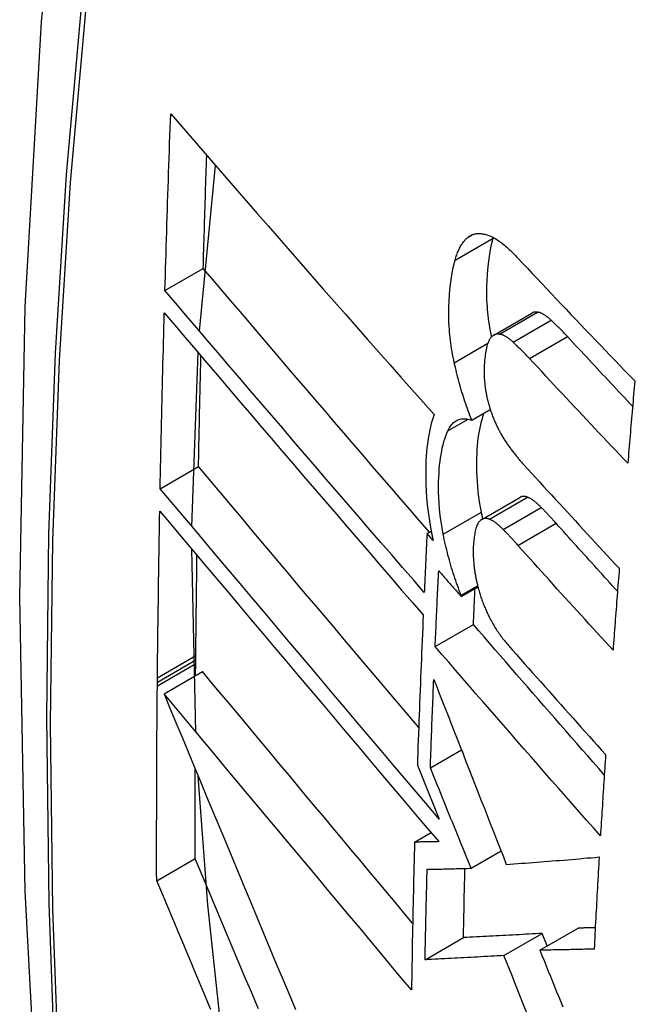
# Model space of a CAD drawing. Header units: inches. Extents: x 584 to 685, y 231 to 315.
# Tile 118 of 133: x 673.5219 to 673.6165, y 256.3618 to 256.5129. Entities that reach past the tile are written whole.
import ezdxf

# ---------------------------------------------------------------- set-up
doc = ezdxf.new("R2010")
doc.units = ezdxf.units.IN
doc.header["$MEASUREMENT"] = 0
doc.layers.add('Visible Edges(ANSI)', color=7, linetype='Continuous', lineweight=25)
doc.layers.add('Visible Tangent Edges(ANSI)', color=7, linetype='Continuous', lineweight=25)

msp = doc.modelspace()

# ---------------------------------------------------------------- linework, layer by layer
at = {"layer": 'Visible Edges(ANSI)'}
for p, q in [((673.54955, 256.46513), (673.55201, 256.49056)), ((673.59469, 256.47942), (673.59471, 256.47949)), ((673.54425, 256.47135), (673.55013, 256.47475)), ((673.59479, 256.46452), (673.60063, 256.46789)), ((673.54839, 256.43513), (673.54933, 256.46183)), ((673.59139, 256.45147), (673.59423, 256.4531)), ((673.54351, 256.44092), (673.5494, 256.44432)), ((673.59294, 256.43621), (673.5988, 256.4396)), ((673.58452, 256.43404), (673.58516, 256.43441)), ((673.58545, 256.43298), (673.58452, 256.43404)), ((673.549, 256.40358), (673.54837, 256.43166)), ((673.58975, 256.42439), (673.59233, 256.42588)), ((673.58976, 256.42457), (673.59229, 256.42603)), ((673.58975, 256.42439), (673.58976, 256.42457)), ((673.58577, 256.41668), (673.59165, 256.42007)), ((673.54898, 256.41463), (673.54899, 256.41529)), ((673.54896, 256.41224), (673.54898, 256.41407)), ((673.54898, 256.41407), (673.54898, 256.41463)), ((673.54309, 256.41123), (673.54309, 256.41189)), ((673.54411, 256.40943), (673.55001, 256.41284)), ((673.54308, 256.41066), (673.54309, 256.41123)), ((673.58503, 256.39807), (673.5898, 256.40082)), ((673.58304, 256.39849), (673.58386, 256.39645)), ((673.58386, 256.39645), (673.5864, 256.39019)), ((673.58261, 256.38666), (673.58513, 256.38812)), ((673.59128, 256.38265), (673.59589, 256.38531)), ((673.54298, 256.38073), (673.54888, 256.38414)), ((673.59634, 256.36925), (673.60223, 256.37265)), ((673.60185, 256.37007), (673.60774, 256.37346)), ((673.603, 256.37073), (673.60223, 256.37265)), ((673.58422, 256.36859), (673.59011, 256.372))]:
    msp.add_line(p, q, dxfattribs=at)
at = {"layer": 'Visible Edges(ANSI)', "flags": 128}
for points in [[(673.57597, 256.75646), (673.56312, 256.7184), (673.55206, 256.67922), (673.54276, 256.63899), (673.5352, 256.59777), (673.52936, 256.55563), (673.52522, 256.51263), (673.52274, 256.46884), (673.52192, 256.42431), (673.52274, 256.37911), (673.52516, 256.3333), (673.52918, 256.28695), (673.53478, 256.24011), (673.54193, 256.19286), (673.55061, 256.14527), (673.5608, 256.09739), (673.57248, 256.0493)], [(673.54425, 256.47135), (673.54428, 256.47248), (673.54431, 256.47361), (673.54435, 256.47474), (673.54438, 256.47587), (673.54441, 256.477), (673.54445, 256.47813), (673.54448, 256.47926), (673.54452, 256.48039), (673.54455, 256.48152), (673.54459, 256.48265), (673.54463, 256.48378), (673.54466, 256.48491), (673.5447, 256.48604), (673.54474, 256.48717), (673.54478, 256.4883), (673.54481, 256.48944), (673.54485, 256.49057), (673.54489, 256.4917), (673.54493, 256.49283), (673.54497, 256.49396), (673.54501, 256.4951), (673.54505, 256.49623), (673.54509, 256.49736), (673.54513, 256.4985)], [(673.54513, 256.4985), (673.54677, 256.49661), (673.54841, 256.49471), (673.55006, 256.4928), (673.55172, 256.49089), (673.55338, 256.48898), (673.55506, 256.48706), (673.55673, 256.48513), (673.55841, 256.4832), (673.5601, 256.48127), (673.56179, 256.47933), (673.56348, 256.4774), (673.56518, 256.47546), (673.56688, 256.47352), (673.56858, 256.47158), (673.57028, 256.46964), (673.57198, 256.46771), (673.57369, 256.46577), (673.57539, 256.46384), (673.5771, 256.46191), (673.5788, 256.45998), (673.5805, 256.45806), (673.5822, 256.45614), (673.5839, 256.45423), (673.5856, 256.45233)], [(673.55013, 256.47475), (673.55015, 256.47547), (673.55017, 256.47619), (673.55019, 256.47692), (673.55021, 256.47764), (673.55024, 256.47836), (673.55026, 256.47909), (673.55028, 256.47981), (673.5503, 256.48053), (673.55032, 256.48125), (673.55034, 256.48198), (673.55037, 256.4827), (673.55039, 256.48342), (673.55041, 256.48415), (673.55043, 256.48487), (673.55046, 256.48559), (673.55048, 256.48632), (673.5505, 256.48704), (673.55053, 256.48776), (673.55055, 256.48849), (673.55057, 256.48921), (673.5506, 256.48993), (673.55062, 256.49066), (673.55064, 256.49138), (673.55067, 256.49211)], [(673.59082, 256.47955), (673.59093, 256.47963), (673.59105, 256.47971), (673.59117, 256.47978), (673.59129, 256.47984), (673.59141, 256.4799), (673.59153, 256.47995), (673.59166, 256.47999), (673.59178, 256.48003), (673.59191, 256.48006), (673.59204, 256.48008), (673.59217, 256.4801), (673.59231, 256.48011), (673.59244, 256.48012), (673.59258, 256.48012), (673.59272, 256.48011), (673.59285, 256.4801), (673.59299, 256.48008), (673.59313, 256.48006), (673.59327, 256.48003), (673.59342, 256.48), (673.59356, 256.47996), (673.5937, 256.47992), (673.59385, 256.47987), (673.59399, 256.47982)], [(673.59399, 256.47982), (673.59417, 256.47974), (673.59435, 256.47966), (673.59454, 256.47958), (673.59472, 256.47948), (673.59491, 256.47938), (673.59509, 256.47927), (673.59528, 256.47915), (673.59547, 256.47902), (673.59565, 256.47889), (673.59584, 256.47876), (673.59603, 256.47861), (673.59622, 256.47847), (673.59641, 256.47831), (673.5966, 256.47815), (673.59679, 256.47799), (673.59698, 256.47782), (673.59716, 256.47765), (673.59735, 256.47748), (673.59754, 256.4773), (673.59773, 256.47711), (673.59791, 256.47693), (673.5981, 256.47674), (673.59828, 256.47655), (673.59847, 256.47635)], [(673.58885, 256.47604), (673.5889, 256.47624), (673.58896, 256.47644), (673.58902, 256.47663), (673.58909, 256.47681), (673.58915, 256.477), (673.58922, 256.47718), (673.58929, 256.47735), (673.58937, 256.47752), (673.58944, 256.47768), (673.58952, 256.47784), (673.5896, 256.478), (673.58968, 256.47815), (673.58976, 256.4783), (673.58985, 256.47844), (673.58993, 256.47857), (673.59002, 256.4787), (673.59011, 256.47883), (673.59021, 256.47894), (673.59031, 256.47906), (673.5904, 256.47917), (673.5905, 256.47927), (673.59061, 256.47937), (673.59071, 256.47946), (673.59082, 256.47955)], [(673.59444, 256.46424), (673.59435, 256.46471), (673.59426, 256.46518), (673.59418, 256.46565), (673.5941, 256.46612), (673.59403, 256.46659), (673.59397, 256.46705), (673.59392, 256.46752), (673.59387, 256.46798), (673.59382, 256.46844), (673.59379, 256.4689), (673.59376, 256.46935), (673.59373, 256.46981), (673.59372, 256.47026), (673.59371, 256.4707), (673.5937, 256.47114), (673.5937, 256.47158), (673.59371, 256.47208), (673.59374, 256.47285), (673.5938, 256.47386), (673.59391, 256.47505), (673.59405, 256.47622), (673.59422, 256.47734), (673.59444, 256.47841), (673.59469, 256.47942)], [(673.58871, 256.46028), (673.58862, 256.46071), (673.58853, 256.46114), (673.58845, 256.46157), (673.58837, 256.462), (673.5883, 256.46242), (673.58824, 256.46285), (673.58817, 256.46327), (673.58812, 256.4637), (673.58807, 256.46412), (673.58802, 256.46454), (673.58798, 256.46496), (673.58795, 256.46538), (673.58792, 256.46586), (673.58789, 256.46644), (673.58786, 256.46713), (673.58786, 256.46791), (673.58787, 256.46878), (673.58791, 256.46974), (673.58798, 256.47078), (673.58808, 256.4719), (673.58822, 256.473), (673.5884, 256.47406), (673.5886, 256.47508), (673.58885, 256.47604)], [(673.59847, 256.47635), (673.5992, 256.47557), (673.59994, 256.47478), (673.60068, 256.47399), (673.60143, 256.4732), (673.60217, 256.47242), (673.60291, 256.47163), (673.60366, 256.47084), (673.6044, 256.47005), (673.60515, 256.46926), (673.6059, 256.46848), (673.60664, 256.46769), (673.60739, 256.4669), (673.60814, 256.46611), (673.60889, 256.46533), (673.60965, 256.46454), (673.6104, 256.46375), (673.61115, 256.46297), (673.6119, 256.46218), (673.61266, 256.46139), (673.61341, 256.46061), (673.61417, 256.45982), (673.61493, 256.45904), (673.61568, 256.45826), (673.61644, 256.45747)], [(673.58489, 256.43425), (673.58343, 256.43594), (673.58197, 256.43763), (673.58051, 256.43932), (673.57904, 256.44102), (673.57758, 256.44271), (673.57611, 256.44441), (673.57465, 256.44611), (673.57318, 256.44782), (673.57172, 256.44952), (673.57026, 256.45122), (673.5688, 256.45292), (673.56734, 256.45462), (673.56588, 256.45632), (673.56443, 256.45801), (673.56298, 256.45971), (673.56153, 256.4614), (673.56009, 256.46309), (673.55865, 256.46477), (673.55722, 256.46645), (673.55579, 256.46812), (673.55436, 256.46979), (673.55295, 256.47145), (673.55153, 256.4731), (673.55013, 256.47475)], [(673.58409, 256.42501), (673.58243, 256.42692), (673.58076, 256.42884), (673.5791, 256.43076), (673.57742, 256.43269), (673.57575, 256.43463), (673.57407, 256.43657), (673.5724, 256.43851), (673.57072, 256.44046), (673.56904, 256.44241), (673.56736, 256.44436), (673.56569, 256.4463), (673.56401, 256.44825), (673.56234, 256.4502), (673.56067, 256.45215), (673.559, 256.45409), (673.55734, 256.45603), (673.55568, 256.45797), (673.55403, 256.4599), (673.55238, 256.46183), (673.55074, 256.46375), (673.5491, 256.46566), (673.54748, 256.46757), (673.54586, 256.46946), (673.54425, 256.47135)], [(673.54351, 256.44092), (673.54353, 256.44204), (673.54356, 256.44316), (673.54358, 256.44429), (673.5436, 256.44541), (673.54362, 256.44653), (673.54365, 256.44766), (673.54367, 256.44878), (673.5437, 256.44991), (673.54372, 256.45103), (673.54375, 256.45216), (673.54377, 256.45328), (673.5438, 256.45441), (673.54383, 256.45553), (673.54385, 256.45666), (673.54388, 256.45778), (673.54391, 256.45891), (673.54394, 256.46003), (673.54397, 256.46116), (673.544, 256.46228), (673.54403, 256.46341), (673.54406, 256.46454), (673.54409, 256.46566), (673.54412, 256.46679), (673.54415, 256.46792)], [(673.54415, 256.46792), (673.54576, 256.46603), (673.54737, 256.46413), (673.549, 256.46223), (673.55063, 256.46031), (673.55227, 256.45839), (673.55391, 256.45646), (673.55557, 256.45453), (673.55722, 256.45259), (673.55888, 256.45065), (673.56055, 256.4487), (673.56222, 256.44676), (673.56389, 256.44481), (673.56556, 256.44286), (673.56724, 256.4409), (673.56891, 256.43895), (673.57059, 256.437), (673.57226, 256.43506), (673.57394, 256.43311), (673.57561, 256.43117), (673.57728, 256.42923), (673.57895, 256.4273), (673.58062, 256.42537), (673.58228, 256.42345), (673.58393, 256.42154)], [(673.60149, 256.46804), (673.60146, 256.46805), (673.60142, 256.46805), (673.60138, 256.46805), (673.60134, 256.46806), (673.6013, 256.46806), (673.60127, 256.46806), (673.60123, 256.46806), (673.60119, 256.46806), (673.60115, 256.46805), (673.60112, 256.46805), (673.60108, 256.46805), (673.60105, 256.46804), (673.60101, 256.46803), (673.60097, 256.46803), (673.60094, 256.46802), (673.6009, 256.46801), (673.60087, 256.468), (673.60083, 256.46798), (673.6008, 256.46797), (673.60076, 256.46796), (673.60073, 256.46794), (673.6007, 256.46792), (673.60066, 256.46791), (673.60063, 256.46789)], [(673.6036, 256.4668), (673.60351, 256.46688), (673.60342, 256.46696), (673.60333, 256.46704), (673.60324, 256.46711), (673.60315, 256.46718), (673.60306, 256.46725), (673.60297, 256.46732), (673.60289, 256.46739), (673.6028, 256.46745), (673.60271, 256.46751), (673.60262, 256.46757), (673.60253, 256.46762), (673.60244, 256.46768), (673.60235, 256.46773), (673.60227, 256.46777), (673.60218, 256.46782), (673.60209, 256.46786), (673.60201, 256.46789), (673.60192, 256.46793), (673.60183, 256.46796), (673.60175, 256.46798), (673.60166, 256.468), (673.60158, 256.46802), (673.60149, 256.46804)], [(673.60611, 256.46428), (673.606, 256.46439), (673.6059, 256.4645), (673.6058, 256.46461), (673.60569, 256.46472), (673.60559, 256.46483), (673.60548, 256.46494), (673.60538, 256.46505), (673.60527, 256.46516), (673.60517, 256.46527), (673.60506, 256.46537), (673.60496, 256.46548), (673.60485, 256.46559), (673.60475, 256.46569), (673.60464, 256.46579), (673.60454, 256.4659), (673.60443, 256.466), (673.60433, 256.4661), (673.60422, 256.46621), (673.60412, 256.46631), (673.60401, 256.46641), (673.60391, 256.46651), (673.60381, 256.46661), (673.6037, 256.4667), (673.6036, 256.4668)], [(673.59565, 256.46467), (673.59558, 256.46468), (673.5955, 256.46468), (673.59543, 256.46469), (673.59536, 256.46468), (673.59529, 256.46468), (673.59521, 256.46467), (673.59514, 256.46466), (673.59507, 256.46464), (673.59501, 256.46462), (673.59494, 256.46459), (673.59487, 256.46456), (673.59481, 256.46453), (673.59474, 256.46449), (673.59468, 256.46445), (673.59462, 256.4644), (673.59456, 256.46435), (673.5945, 256.4643), (673.59444, 256.46424), (673.59439, 256.46418), (673.59433, 256.46412), (673.59428, 256.46405), (673.59423, 256.46398), (673.59417, 256.4639), (673.59413, 256.46383)], [(673.59776, 256.46343), (673.59767, 256.46351), (673.59758, 256.46359), (673.59749, 256.46367), (673.5974, 256.46374), (673.59731, 256.46381), (673.59722, 256.46388), (673.59714, 256.46395), (673.59705, 256.46402), (673.59696, 256.46408), (673.59687, 256.46414), (673.59678, 256.4642), (673.59669, 256.46425), (673.5966, 256.46431), (673.59652, 256.46435), (673.59643, 256.4644), (673.59634, 256.46444), (673.59625, 256.46448), (673.59617, 256.46452), (673.59608, 256.46455), (673.59599, 256.46458), (673.59591, 256.46461), (673.59582, 256.46463), (673.59574, 256.46465), (673.59565, 256.46467)], [(673.59413, 256.46383), (673.59403, 256.46365), (673.59394, 256.46346), (673.59386, 256.46325), (673.59378, 256.46303), (673.59371, 256.4628), (673.59365, 256.46255), (673.5936, 256.4623), (673.59355, 256.46204), (673.5935, 256.46177), (673.59347, 256.46149), (673.59343, 256.46121), (673.5934, 256.46092), (673.59337, 256.46062), (673.59335, 256.46027), (673.59332, 256.45988), (673.59331, 256.45945), (673.5933, 256.45899), (673.5933, 256.4585), (673.59332, 256.45799), (673.59335, 256.45746), (673.59339, 256.45693), (673.59346, 256.4564), (673.59354, 256.45585), (673.59365, 256.45531)], [(673.60027, 256.46091), (673.60017, 256.46102), (673.60006, 256.46113), (673.59996, 256.46124), (673.59985, 256.46135), (673.59975, 256.46146), (673.59965, 256.46157), (673.59954, 256.46168), (673.59944, 256.46179), (673.59933, 256.4619), (673.59923, 256.462), (673.59912, 256.46211), (673.59902, 256.46221), (673.59891, 256.46232), (673.59881, 256.46242), (673.5987, 256.46253), (673.5986, 256.46263), (673.59849, 256.46273), (673.59839, 256.46284), (673.59828, 256.46294), (673.59818, 256.46304), (673.59807, 256.46314), (673.59797, 256.46323), (673.59786, 256.46333), (673.59776, 256.46343)], [(673.61611, 256.45358), (673.61569, 256.45403), (673.61527, 256.45447), (673.61485, 256.45492), (673.61443, 256.45536), (673.61401, 256.45581), (673.61359, 256.45625), (673.61317, 256.4567), (673.61276, 256.45714), (673.61234, 256.45759), (673.61192, 256.45804), (673.6115, 256.45848), (673.61109, 256.45893), (673.61067, 256.45937), (673.61025, 256.45982), (673.60984, 256.46027), (673.60942, 256.46071), (673.60901, 256.46116), (673.60859, 256.4616), (673.60818, 256.46205), (673.60776, 256.46249), (673.60735, 256.46294), (673.60693, 256.46339), (673.60652, 256.46383), (673.60611, 256.46428)], [(673.5494, 256.44432), (673.54942, 256.44503), (673.54943, 256.44573), (673.54944, 256.44644), (673.54946, 256.44715), (673.54947, 256.44786), (673.54949, 256.44857), (673.5495, 256.44927), (673.54952, 256.44998), (673.54953, 256.45069), (673.54955, 256.4514), (673.54956, 256.4521), (673.54958, 256.45281), (673.54959, 256.45352), (673.54961, 256.45423), (673.54962, 256.45494), (673.54964, 256.45564), (673.54966, 256.45635), (673.54967, 256.45706), (673.54969, 256.45777), (673.54971, 256.45848), (673.54972, 256.45919), (673.54974, 256.4599), (673.54976, 256.46061), (673.54977, 256.46131)], [(673.59139, 256.45147), (673.59125, 256.45181), (673.59111, 256.45216), (673.59098, 256.45251), (673.59085, 256.45287), (673.59072, 256.45322), (673.59059, 256.45358), (673.59047, 256.45394), (673.59035, 256.4543), (673.59023, 256.45466), (673.59011, 256.45503), (673.59, 256.45539), (673.58989, 256.45576), (673.58978, 256.45613), (673.58967, 256.4565), (673.58957, 256.45687), (673.58946, 256.45725), (673.58936, 256.45762), (673.58926, 256.458), (673.58917, 256.45838), (673.58907, 256.45876), (673.58898, 256.45914), (673.58889, 256.45952), (673.5888, 256.4599), (673.58871, 256.46028)], [(673.61537, 256.44485), (673.61473, 256.44551), (673.6141, 256.44618), (673.61346, 256.44685), (673.61283, 256.44752), (673.6122, 256.44818), (673.61156, 256.44885), (673.61093, 256.44952), (673.6103, 256.45019), (673.60967, 256.45086), (673.60904, 256.45153), (673.60841, 256.4522), (673.60778, 256.45287), (673.60715, 256.45354), (673.60652, 256.45421), (673.60589, 256.45488), (673.60527, 256.45555), (673.60464, 256.45622), (673.60401, 256.45689), (673.60339, 256.45756), (673.60276, 256.45823), (673.60214, 256.4589), (673.60152, 256.45957), (673.60089, 256.46024), (673.60027, 256.46091)], [(673.61644, 256.45747), (673.6164, 256.45695), (673.61635, 256.45642), (673.6163, 256.4559), (673.61626, 256.45537), (673.61621, 256.45484), (673.61617, 256.45432), (673.61612, 256.45379), (673.61608, 256.45327), (673.61603, 256.45274), (673.61599, 256.45221), (673.61594, 256.45169), (673.6159, 256.45116), (673.61585, 256.45063), (673.61581, 256.45011), (673.61577, 256.44958), (673.61572, 256.44906), (673.61568, 256.44853), (673.61563, 256.448), (673.61559, 256.44748), (673.61554, 256.44695), (673.6155, 256.44642), (673.61546, 256.4459), (673.61541, 256.44537), (673.61537, 256.44485)], [(673.59365, 256.45531), (673.59369, 256.45512), (673.59373, 256.45494), (673.59377, 256.45475), (673.59381, 256.45457), (673.59386, 256.45439), (673.59391, 256.4542), (673.59395, 256.45402), (673.594, 256.45384), (673.59405, 256.45366), (673.59411, 256.45348), (673.59416, 256.4533), (673.59422, 256.45313), (673.59428, 256.45295), (673.59434, 256.45277), (673.5944, 256.4526), (673.59446, 256.45242), (673.59452, 256.45225), (673.59458, 256.45208), (673.59465, 256.45191), (673.59472, 256.45175), (673.59478, 256.45158), (673.59485, 256.45142), (673.59492, 256.45125), (673.59499, 256.45109)], [(673.59288, 256.43732), (673.59273, 256.43811), (673.5926, 256.43891), (673.59249, 256.43969), (673.59239, 256.44047), (673.59231, 256.44124), (673.59225, 256.442), (673.5922, 256.44276), (673.59217, 256.44351), (673.59216, 256.44424), (673.59216, 256.44496), (673.59217, 256.44565), (673.5922, 256.44631), (673.59223, 256.44694), (673.59228, 256.44754), (673.59234, 256.44812), (673.5924, 256.44868), (673.59248, 256.44923), (673.59256, 256.44976), (673.59266, 256.45027), (673.59277, 256.45077), (673.59289, 256.45125), (673.59302, 256.45171), (673.59317, 256.45216), (673.59332, 256.45258)], [(673.5856, 256.45233), (673.58545, 256.45188), (673.5853, 256.45142), (673.58517, 256.45095), (673.58505, 256.45045), (673.58493, 256.44995), (673.58483, 256.44942), (673.58474, 256.44889), (673.58465, 256.44834), (673.58458, 256.44777), (673.58451, 256.4472), (673.58445, 256.44659), (673.5844, 256.4459), (673.58435, 256.44515), (673.58432, 256.44434), (673.58431, 256.44347), (673.58431, 256.44254), (673.58434, 256.44155), (673.58439, 256.44053), (673.58446, 256.4395), (673.58456, 256.43846), (673.58468, 256.4374), (673.58483, 256.43634), (673.58501, 256.43527), (673.5852, 256.43419)], [(673.58772, 256.44981), (673.58782, 256.45003), (673.58793, 256.45022), (673.58805, 256.45041), (673.58817, 256.45058), (673.58829, 256.45074), (673.58842, 256.45089), (673.58856, 256.45103), (673.5887, 256.45115), (673.58884, 256.45126), (673.58899, 256.45135), (673.58914, 256.45143), (673.5893, 256.4515), (673.58946, 256.45156), (673.58962, 256.45161), (673.58979, 256.45164), (673.58996, 256.45166), (673.59013, 256.45167), (673.59031, 256.45167), (673.59048, 256.45166), (673.59066, 256.45164), (673.59084, 256.45161), (673.59102, 256.45157), (673.5912, 256.45152), (673.59139, 256.45147)], [(673.59499, 256.45109), (673.59507, 256.45092), (673.59515, 256.45076), (673.59523, 256.45059), (673.59531, 256.45042), (673.59539, 256.45026), (673.59547, 256.4501), (673.59555, 256.44994), (673.59563, 256.44979), (673.59571, 256.44963), (673.5958, 256.44948), (673.59588, 256.44933), (673.59597, 256.44918), (673.59605, 256.44903), (673.59614, 256.44889), (673.59623, 256.44874), (673.59631, 256.4486), (673.5964, 256.44846), (673.59649, 256.44832), (673.59658, 256.44819), (673.59667, 256.44805), (673.59676, 256.44792), (673.59685, 256.44779), (673.59694, 256.44766), (673.59703, 256.44753)], [(673.58701, 256.43393), (673.58683, 256.4349), (673.58668, 256.43586), (673.58656, 256.43682), (673.58645, 256.43777), (673.58638, 256.4387), (673.58633, 256.43959), (673.5863, 256.44044), (673.58629, 256.44124), (673.5863, 256.442), (673.58632, 256.44271), (673.58636, 256.44337), (673.5864, 256.44398), (673.58646, 256.44456), (673.58652, 256.44511), (673.58659, 256.44566), (673.58667, 256.44619), (673.58677, 256.4467), (673.58687, 256.4472), (673.58698, 256.44768), (673.58711, 256.44815), (673.58725, 256.44859), (673.58739, 256.44902), (673.58755, 256.44943), (673.58772, 256.44981)], [(673.59703, 256.44753), (673.59713, 256.4474), (673.59722, 256.44727), (673.59732, 256.44713), (673.59742, 256.447), (673.59752, 256.44687), (673.59762, 256.44674), (673.59771, 256.44662), (673.59781, 256.44649), (673.59791, 256.44636), (673.59801, 256.44624), (673.59811, 256.44611), (673.59821, 256.44599), (673.59831, 256.44587), (673.59841, 256.44575), (673.59851, 256.44563), (673.5986, 256.44551), (673.5987, 256.44539), (673.5988, 256.44527), (673.5989, 256.44516), (673.599, 256.44504), (673.5991, 256.44493), (673.5992, 256.44482), (673.59931, 256.44471), (673.59941, 256.44459)], [(673.58324, 256.40425), (673.58181, 256.40593), (673.58039, 256.40762), (673.57896, 256.4093), (673.57753, 256.41099), (673.5761, 256.41268), (673.57467, 256.41437), (673.57324, 256.41606), (673.57181, 256.41775), (673.57038, 256.41944), (673.56896, 256.42113), (673.56753, 256.42282), (673.56611, 256.4245), (673.56469, 256.42618), (673.56327, 256.42786), (673.56186, 256.42954), (673.56045, 256.4312), (673.55905, 256.43287), (673.55765, 256.43453), (673.55626, 256.43618), (673.55488, 256.43782), (673.5535, 256.43946), (673.55213, 256.44109), (673.55076, 256.44271), (673.5494, 256.44432)], [(673.59941, 256.44459), (673.60001, 256.44393), (673.60061, 256.44327), (673.60122, 256.44261), (673.60183, 256.44194), (673.60243, 256.44128), (673.60304, 256.44062), (673.60365, 256.43996), (673.60426, 256.43929), (673.60487, 256.43863), (673.60548, 256.43797), (673.60609, 256.4373), (673.6067, 256.43664), (673.60731, 256.43598), (673.60792, 256.43532), (673.60853, 256.43465), (673.60914, 256.43399), (673.60976, 256.43333), (673.61037, 256.43267), (673.61098, 256.432), (673.6116, 256.43134), (673.61221, 256.43068), (673.61283, 256.43002), (673.61344, 256.42936), (673.61406, 256.4287)], [(673.5864, 256.39019), (673.58463, 256.39228), (673.58284, 256.39438), (673.58105, 256.39649), (673.57926, 256.3986), (673.57746, 256.40073), (673.57565, 256.40286), (673.57384, 256.40499), (673.57203, 256.40713), (673.57022, 256.40927), (673.56841, 256.41141), (673.5666, 256.41355), (673.56479, 256.4157), (673.56298, 256.41783), (673.56117, 256.41997), (673.55937, 256.4221), (673.55758, 256.42423), (673.55579, 256.42635), (673.55401, 256.42846), (673.55223, 256.43057), (673.55047, 256.43266), (673.54871, 256.43475), (673.54697, 256.43682), (673.54523, 256.43887), (673.54351, 256.44092)], [(673.59995, 256.43962), (673.5999, 256.43965), (673.59985, 256.43966), (673.5998, 256.43968), (673.59975, 256.4397), (673.5997, 256.43971), (673.59964, 256.43972), (673.59959, 256.43973), (673.59954, 256.43974), (673.59949, 256.43974), (673.59944, 256.43975), (673.5994, 256.43975), (673.59935, 256.43975), (673.5993, 256.43975), (673.59925, 256.43974), (673.5992, 256.43974), (673.59916, 256.43973), (673.59911, 256.43972), (673.59906, 256.43971), (673.59902, 256.43969), (673.59897, 256.43968), (673.59893, 256.43966), (673.59888, 256.43964), (673.59884, 256.43962), (673.5988, 256.4396)], [(673.60207, 256.43806), (673.60198, 256.43815), (673.60189, 256.43824), (673.6018, 256.43832), (673.60171, 256.43841), (673.60162, 256.43849), (673.60153, 256.43857), (673.60145, 256.43865), (673.60136, 256.43873), (673.60127, 256.4388), (673.60118, 256.43887), (673.60109, 256.43894), (673.601, 256.43901), (673.60092, 256.43907), (673.60083, 256.43914), (673.60074, 256.4392), (673.60065, 256.43926), (673.60056, 256.43931), (673.60048, 256.43936), (673.60039, 256.43941), (673.6003, 256.43946), (673.60021, 256.43951), (673.60013, 256.43955), (673.60004, 256.43959), (673.59995, 256.43962)], [(673.54309, 256.41189), (673.5431, 256.41295), (673.54311, 256.41402), (673.54312, 256.41509), (673.54314, 256.41615), (673.54315, 256.41722), (673.54316, 256.41828), (673.54317, 256.41935), (673.54319, 256.42042), (673.5432, 256.42149), (673.54321, 256.42255), (673.54323, 256.42362), (673.54324, 256.42469), (673.54326, 256.42575), (673.54327, 256.42682), (673.54329, 256.42789), (673.5433, 256.42896), (673.54332, 256.43002), (673.54334, 256.43109), (673.54335, 256.43216), (673.54337, 256.43323), (673.54339, 256.4343), (673.54341, 256.43537), (673.54343, 256.43643), (673.54345, 256.4375)], [(673.54345, 256.4375), (673.54517, 256.43546), (673.5469, 256.4334), (673.54864, 256.43133), (673.5504, 256.42924), (673.55216, 256.42715), (673.55394, 256.42504), (673.55572, 256.42293), (673.55751, 256.4208), (673.5593, 256.41867), (673.5611, 256.41654), (673.5629, 256.4144), (673.56471, 256.41226), (673.56652, 256.41012), (673.56833, 256.40797), (673.57014, 256.40583), (673.57195, 256.40368), (673.57376, 256.40154), (673.57557, 256.39941), (673.57737, 256.39727), (673.57917, 256.39515), (673.58097, 256.39303), (673.58276, 256.39092), (673.58454, 256.38882), (673.58631, 256.38673)], [(673.60435, 256.43561), (673.60425, 256.43571), (673.60416, 256.43582), (673.60406, 256.43592), (673.60397, 256.43603), (673.60387, 256.43613), (673.60378, 256.43624), (673.60368, 256.43634), (673.60359, 256.43644), (673.60349, 256.43655), (673.6034, 256.43665), (673.6033, 256.43675), (673.60321, 256.43685), (673.60311, 256.43696), (673.60302, 256.43706), (673.60292, 256.43716), (673.60283, 256.43726), (673.60273, 256.43736), (673.60264, 256.43746), (673.60254, 256.43756), (673.60245, 256.43766), (673.60235, 256.43776), (673.60226, 256.43786), (673.60216, 256.43796), (673.60207, 256.43806)], [(673.5941, 256.43624), (673.59402, 256.43627), (673.59394, 256.4363), (673.59386, 256.43632), (673.59378, 256.43634), (673.5937, 256.43635), (673.59363, 256.43636), (673.59355, 256.43637), (673.59348, 256.43637), (673.59341, 256.43636), (673.59333, 256.43635), (673.59326, 256.43634), (673.59319, 256.43632), (673.59312, 256.4363), (673.59305, 256.43627), (673.59299, 256.43624), (673.59292, 256.4362), (673.59286, 256.43616), (673.59279, 256.43612), (673.59273, 256.43607), (673.59267, 256.43601), (673.59262, 256.43596), (673.59256, 256.43589), (673.5925, 256.43583), (673.59245, 256.43576)], [(673.59309, 256.4363), (673.59308, 256.43634), (673.59307, 256.43638), (673.59306, 256.43643), (673.59305, 256.43647), (673.59304, 256.43651), (673.59303, 256.43655), (673.59302, 256.43659), (673.59301, 256.43664), (673.59301, 256.43668), (673.593, 256.43672), (673.59299, 256.43676), (673.59298, 256.43681), (673.59297, 256.43685), (673.59296, 256.43689), (673.59295, 256.43693), (673.59294, 256.43698), (673.59294, 256.43702), (673.59293, 256.43706), (673.59292, 256.4371), (673.59291, 256.43715), (673.5929, 256.43719), (673.59289, 256.43723), (673.59289, 256.43727), (673.59288, 256.43732)], [(673.59621, 256.43467), (673.59612, 256.43476), (673.59603, 256.43485), (673.59594, 256.43494), (673.59586, 256.43503), (673.59577, 256.43511), (673.59568, 256.43519), (673.59559, 256.43527), (673.5955, 256.43534), (673.59541, 256.43542), (673.59532, 256.43549), (673.59523, 256.43556), (673.59515, 256.43563), (673.59506, 256.43569), (673.59497, 256.43576), (673.59488, 256.43582), (673.59479, 256.43587), (673.59471, 256.43593), (673.59462, 256.43598), (673.59453, 256.43603), (673.59444, 256.43608), (673.59436, 256.43612), (673.59427, 256.43617), (673.59418, 256.43621), (673.5941, 256.43624)], [(673.59245, 256.43576), (673.59236, 256.43563), (673.59228, 256.43549), (673.59221, 256.43533), (673.59214, 256.43516), (673.59208, 256.43498), (673.59202, 256.43479), (673.59197, 256.4346), (673.59192, 256.43439), (673.59188, 256.43418), (673.59184, 256.43397), (673.5918, 256.43375), (673.59177, 256.43352), (673.59174, 256.43329), (673.59171, 256.43306), (673.59169, 256.43282), (673.59167, 256.43258), (673.59165, 256.43233), (673.59163, 256.43208), (673.59162, 256.4318), (673.59161, 256.43147), (673.59161, 256.43108), (673.59163, 256.4306), (673.59166, 256.43003), (673.59172, 256.42933)], [(673.59849, 256.43223), (673.5984, 256.43233), (673.5983, 256.43244), (673.59821, 256.43254), (673.59811, 256.43265), (673.59802, 256.43275), (673.59792, 256.43286), (673.59783, 256.43296), (673.59773, 256.43306), (673.59764, 256.43317), (673.59754, 256.43327), (673.59745, 256.43337), (673.59735, 256.43347), (673.59726, 256.43357), (673.59716, 256.43368), (673.59707, 256.43378), (673.59697, 256.43388), (673.59688, 256.43398), (673.59678, 256.43408), (673.59669, 256.43418), (673.59659, 256.43428), (673.5965, 256.43438), (673.5964, 256.43448), (673.59631, 256.43458), (673.59621, 256.43467)], [(673.61378, 256.42517), (673.61339, 256.4256), (673.61299, 256.42604), (673.6126, 256.42647), (673.6122, 256.42691), (673.61181, 256.42734), (673.61141, 256.42778), (673.61102, 256.42821), (673.61062, 256.42865), (673.61023, 256.42908), (673.60984, 256.42952), (673.60944, 256.42996), (673.60905, 256.43039), (673.60866, 256.43083), (673.60826, 256.43126), (673.60787, 256.4317), (673.60748, 256.43213), (673.60708, 256.43257), (673.60669, 256.433), (673.6063, 256.43344), (673.60591, 256.43387), (673.60552, 256.43431), (673.60513, 256.43474), (673.60474, 256.43517), (673.60435, 256.43561)], [(673.58452, 256.43404), (673.5845, 256.43367), (673.58448, 256.43329), (673.58446, 256.43291), (673.58444, 256.43254), (673.58443, 256.43216), (673.58441, 256.43178), (673.58439, 256.43141), (673.58437, 256.43103), (673.58435, 256.43065), (673.58434, 256.43028), (673.58432, 256.4299), (673.5843, 256.42952), (673.58428, 256.42915), (673.58426, 256.42877), (673.58425, 256.42839), (673.58423, 256.42802), (673.58421, 256.42764), (673.58419, 256.42726), (673.58418, 256.42689), (673.58416, 256.42651), (673.58414, 256.42614), (673.58412, 256.42576), (673.58411, 256.42538), (673.58409, 256.42501)], [(673.5852, 256.43419), (673.58521, 256.43414), (673.58522, 256.43409), (673.58523, 256.43404), (673.58524, 256.43399), (673.58525, 256.43394), (673.58526, 256.43389), (673.58528, 256.43384), (673.58529, 256.43379), (673.5853, 256.43373), (673.58531, 256.43368), (673.58532, 256.43363), (673.58533, 256.43358), (673.58534, 256.43353), (673.58535, 256.43348), (673.58536, 256.43343), (673.58537, 256.43338), (673.58538, 256.43333), (673.58539, 256.43328), (673.5854, 256.43323), (673.58541, 256.43318), (673.58542, 256.43313), (673.58543, 256.43308), (673.58544, 256.43303), (673.58545, 256.43298)], [(673.58976, 256.42457), (673.58962, 256.42494), (673.58948, 256.42531), (673.58934, 256.42568), (673.5892, 256.42605), (673.58907, 256.42643), (673.58893, 256.42681), (673.5888, 256.42719), (673.58867, 256.42758), (673.58855, 256.42797), (673.58842, 256.42835), (673.5883, 256.42875), (673.58818, 256.42914), (673.58807, 256.42953), (673.58796, 256.42993), (673.58785, 256.43032), (673.58774, 256.43072), (673.58764, 256.43112), (673.58754, 256.43152), (673.58744, 256.43192), (673.58735, 256.43232), (673.58726, 256.43272), (673.58717, 256.43312), (673.58709, 256.43352), (673.58701, 256.43393)], [(673.6131, 256.41614), (673.61249, 256.41681), (673.61187, 256.41748), (673.61126, 256.41814), (673.61065, 256.41881), (673.61004, 256.41948), (673.60942, 256.42015), (673.60881, 256.42082), (673.6082, 256.4215), (673.60759, 256.42217), (673.60698, 256.42284), (673.60637, 256.42351), (673.60576, 256.42418), (673.60515, 256.42485), (673.60454, 256.42552), (673.60394, 256.42619), (673.60333, 256.42686), (673.60272, 256.42753), (673.60212, 256.42821), (673.60151, 256.42888), (673.60091, 256.42955), (673.6003, 256.43022), (673.5997, 256.43089), (673.59909, 256.43156), (673.59849, 256.43223)], [(673.54899, 256.41529), (673.549, 256.41593), (673.549, 256.41658), (673.54901, 256.41722), (673.54901, 256.41786), (673.54902, 256.4185), (673.54903, 256.41914), (673.54903, 256.41978), (673.54904, 256.42042), (673.54905, 256.42107), (673.54906, 256.42171), (673.54906, 256.42235), (673.54907, 256.42299), (673.54908, 256.42363), (673.54909, 256.42428), (673.5491, 256.42492), (673.5491, 256.42556), (673.54911, 256.4262), (673.54912, 256.42684), (673.54913, 256.42749), (673.54914, 256.42813), (673.54915, 256.42877), (673.54916, 256.42941), (673.54916, 256.43005), (673.54917, 256.4307)], [(673.58577, 256.41668), (673.58579, 256.41716), (673.58581, 256.41765), (673.58583, 256.41813), (673.58585, 256.41862), (673.58588, 256.4191), (673.5859, 256.41959), (673.58592, 256.42007), (673.58594, 256.42056), (673.58597, 256.42104), (673.58599, 256.42153), (673.58601, 256.42201), (673.58603, 256.4225), (673.58606, 256.42298), (673.58608, 256.42347), (673.5861, 256.42395), (673.58612, 256.42444), (673.58615, 256.42492), (673.58617, 256.42541), (673.58619, 256.4259), (673.58622, 256.42638), (673.58624, 256.42687), (673.58626, 256.42735), (673.58629, 256.42784), (673.58631, 256.42832)], [(673.58631, 256.42832), (673.58645, 256.42816), (673.5866, 256.428), (673.58674, 256.42783), (673.58688, 256.42767), (673.58703, 256.4275), (673.58717, 256.42734), (673.58731, 256.42718), (673.58746, 256.42701), (673.5876, 256.42685), (673.58774, 256.42669), (673.58789, 256.42652), (673.58803, 256.42636), (673.58818, 256.42619), (673.58832, 256.42603), (673.58846, 256.42587), (673.58861, 256.4257), (673.58875, 256.42554), (673.58889, 256.42538), (673.58904, 256.42521), (673.58918, 256.42505), (673.58932, 256.42488), (673.58947, 256.42472), (673.58961, 256.42456), (673.58975, 256.42439)], [(673.59172, 256.42933), (673.59173, 256.42918), (673.59175, 256.42902), (673.59176, 256.42887), (673.59178, 256.42872), (673.5918, 256.42856), (673.59182, 256.42841), (673.59184, 256.42825), (673.59187, 256.4281), (673.59189, 256.42794), (673.59192, 256.42778), (673.59195, 256.42763), (673.59198, 256.42747), (673.59201, 256.42731), (673.59204, 256.42715), (673.59207, 256.427), (673.5921, 256.42684), (673.59214, 256.42668), (673.59217, 256.42652), (673.59221, 256.42637), (673.59225, 256.42621), (673.59228, 256.42605), (673.59232, 256.4259), (673.59236, 256.42574), (673.5924, 256.42558)], [(673.61406, 256.4287), (673.61402, 256.42818), (673.61398, 256.42765), (673.61393, 256.42713), (673.61389, 256.42661), (673.61385, 256.42608), (673.61381, 256.42556), (673.61377, 256.42504), (673.61373, 256.42451), (673.61369, 256.42399), (673.61365, 256.42346), (673.61361, 256.42294), (673.61357, 256.42242), (673.61353, 256.42189), (673.61349, 256.42137), (673.61345, 256.42085), (673.61341, 256.42032), (673.61337, 256.4198), (673.61333, 256.41928), (673.61329, 256.41875), (673.61325, 256.41823), (673.61321, 256.41771), (673.61318, 256.41718), (673.61314, 256.41666), (673.6131, 256.41614)], [(673.59165, 256.42007), (673.59166, 256.4203), (673.59167, 256.42054), (673.59168, 256.42077), (673.59169, 256.421), (673.5917, 256.42123), (673.59171, 256.42146), (673.59172, 256.42169), (673.59173, 256.42192), (673.59174, 256.42216), (673.59175, 256.42239), (673.59176, 256.42262), (673.59177, 256.42285), (673.59178, 256.42308), (673.59179, 256.42331), (673.5918, 256.42354), (673.59181, 256.42378), (673.59182, 256.42401), (673.59183, 256.42424), (673.59184, 256.42447), (673.59185, 256.4247), (673.59186, 256.42493), (673.59187, 256.42516), (673.59188, 256.4254), (673.59189, 256.42563)], [(673.5924, 256.42558), (673.59246, 256.42539), (673.59251, 256.4252), (673.59257, 256.425), (673.59263, 256.42481), (673.59269, 256.42462), (673.59275, 256.42443), (673.59281, 256.42424), (673.59288, 256.42406), (673.59294, 256.42387), (673.59301, 256.42369), (673.59308, 256.4235), (673.59315, 256.42332), (673.59322, 256.42314), (673.59329, 256.42296), (673.59337, 256.42279), (673.59344, 256.42261), (673.59351, 256.42244), (673.59359, 256.42226), (673.59367, 256.42209), (673.59374, 256.42192), (673.59382, 256.42175), (673.5939, 256.42158), (673.59398, 256.42142), (673.59406, 256.42125)], [(673.58393, 256.42154), (673.58389, 256.42058), (673.58385, 256.41961), (673.58381, 256.41865), (673.58377, 256.41769), (673.58373, 256.41673), (673.58369, 256.41576), (673.58365, 256.4148), (673.58361, 256.41384), (673.58357, 256.41288), (673.58353, 256.41192), (673.58349, 256.41096), (673.58345, 256.41), (673.58342, 256.40904), (673.58338, 256.40808), (673.58334, 256.40712), (673.58331, 256.40616), (673.58327, 256.4052), (673.58324, 256.40424), (673.5832, 256.40328), (673.58317, 256.40232), (673.58313, 256.40136), (673.5831, 256.4004), (673.58307, 256.39944), (673.58304, 256.39849)], [(673.59406, 256.42125), (673.59417, 256.42103), (673.59429, 256.4208), (673.5944, 256.42058), (673.59452, 256.42037), (673.59464, 256.42016), (673.59476, 256.41995), (673.59488, 256.41975), (673.59501, 256.41955), (673.59513, 256.41936), (673.59526, 256.41917), (673.59538, 256.41898), (673.5955, 256.4188), (673.59563, 256.41862), (673.59576, 256.41845), (673.59588, 256.41828), (673.59601, 256.41811), (673.59614, 256.41794), (673.59627, 256.41777), (673.5964, 256.41761), (673.59653, 256.41745), (673.59666, 256.4173), (673.59679, 256.41715), (673.59692, 256.417), (673.59704, 256.41685)], [(673.61176, 256.397), (673.61091, 256.39796), (673.61007, 256.39892), (673.60922, 256.39989), (673.60838, 256.40085), (673.60753, 256.40182), (673.60669, 256.40278), (673.60584, 256.40375), (673.605, 256.40471), (673.60415, 256.40568), (673.60331, 256.40664), (673.60247, 256.40761), (673.60163, 256.40857), (673.60079, 256.40954), (673.59995, 256.4105), (673.59911, 256.41146), (673.59828, 256.41242), (673.59744, 256.41339), (673.59661, 256.41434), (673.59578, 256.4153), (673.59495, 256.41626), (673.59412, 256.41722), (673.59329, 256.41817), (673.59247, 256.41912), (673.59165, 256.42007)], [(673.61117, 256.38762), (673.6101, 256.38883), (673.60904, 256.39003), (673.60797, 256.39124), (673.60691, 256.39245), (673.60584, 256.39366), (673.60477, 256.39488), (673.60371, 256.39609), (673.60264, 256.39731), (673.60158, 256.39852), (673.60051, 256.39974), (673.59945, 256.40095), (673.59838, 256.40217), (673.59732, 256.40339), (673.59626, 256.4046), (673.5952, 256.40582), (673.59415, 256.40703), (673.59309, 256.40824), (673.59204, 256.40945), (673.59098, 256.41066), (673.58994, 256.41187), (673.58889, 256.41308), (673.58785, 256.41428), (673.58681, 256.41548), (673.58577, 256.41668)], [(673.59704, 256.41685), (673.59766, 256.41615), (673.59828, 256.41545), (673.59889, 256.41476), (673.59951, 256.41406), (673.60013, 256.41336), (673.60075, 256.41266), (673.60137, 256.41196), (673.60199, 256.41127), (673.60261, 256.41057), (673.60323, 256.40987), (673.60385, 256.40917), (673.60447, 256.40847), (673.6051, 256.40777), (673.60572, 256.40707), (673.60634, 256.40637), (673.60697, 256.40567), (673.60759, 256.40497), (673.60821, 256.40428), (673.60884, 256.40358), (673.60946, 256.40288), (673.61009, 256.40218), (673.61071, 256.40149), (673.61134, 256.40079), (673.61196, 256.40009)], [(673.58231, 256.3742), (673.58096, 256.37582), (673.57961, 256.37743), (673.57825, 256.37905), (673.5769, 256.38067), (673.57554, 256.3823), (673.57418, 256.38392), (673.57282, 256.38555), (673.57146, 256.38718), (673.5701, 256.3888), (673.56874, 256.39043), (673.56738, 256.39205), (673.56602, 256.39368), (673.56467, 256.3953), (673.56331, 256.39692), (673.56196, 256.39853), (673.56062, 256.40014), (673.55927, 256.40175), (673.55793, 256.40335), (673.5566, 256.40495), (673.55527, 256.40654), (673.55394, 256.40813), (673.55263, 256.4097), (673.55131, 256.41128), (673.55001, 256.41284)], [(673.54298, 256.38073), (673.54297, 256.38197), (673.54297, 256.38322), (673.54297, 256.38446), (673.54297, 256.38571), (673.54297, 256.38695), (673.54297, 256.3882), (673.54297, 256.38944), (673.54298, 256.39069), (673.54298, 256.39194), (673.54298, 256.39318), (673.54298, 256.39443), (673.54299, 256.39568), (673.54299, 256.39692), (673.543, 256.39817), (673.543, 256.39942), (673.54301, 256.40067), (673.54302, 256.40192), (673.54302, 256.40317), (673.54303, 256.40441), (673.54304, 256.40566), (673.54305, 256.40691), (673.54306, 256.40816), (673.54307, 256.40941), (673.54308, 256.41066)], [(673.58503, 256.39807), (673.58505, 256.39863), (673.58507, 256.3992), (673.58509, 256.39976), (673.58511, 256.40033), (673.58513, 256.40089), (673.58515, 256.40146), (673.58517, 256.40202), (673.58519, 256.40259), (673.58521, 256.40315), (673.58524, 256.40372), (673.58526, 256.40428), (673.58528, 256.40485), (673.5853, 256.40542), (673.58532, 256.40598), (673.58535, 256.40655), (673.58537, 256.40711), (673.58539, 256.40768), (673.58541, 256.40825), (673.58544, 256.40881), (673.58546, 256.40938), (673.58548, 256.40994), (673.58551, 256.41051), (673.58553, 256.41108), (673.58555, 256.41164)], [(673.58555, 256.41164), (673.586, 256.4105), (673.58645, 256.40936), (673.5869, 256.40822), (673.58735, 256.40708), (673.5878, 256.40594), (673.58824, 256.4048), (673.58869, 256.40365), (673.58914, 256.40251), (673.58959, 256.40136), (673.59005, 256.40021), (673.5905, 256.39905), (673.59096, 256.39789), (673.59141, 256.39672), (673.59188, 256.39555), (673.59234, 256.39436), (673.59281, 256.39317), (673.59328, 256.39197), (673.59375, 256.39076), (673.59423, 256.38954), (673.59472, 256.38831), (673.59521, 256.38706), (673.5957, 256.3858), (673.5962, 256.38453), (673.5967, 256.38324)], [(673.54411, 256.40943), (673.54502, 256.40723), (673.54594, 256.40501), (673.54687, 256.40277), (673.54781, 256.40052), (673.54875, 256.39825), (673.5497, 256.39597), (673.55065, 256.39367), (673.55161, 256.39137), (673.55257, 256.38905), (673.55354, 256.38673), (673.55451, 256.38439), (673.55548, 256.38206), (673.55646, 256.37971), (673.55743, 256.37737), (673.55841, 256.37502), (673.55939, 256.37267), (673.56038, 256.37032), (673.56136, 256.36798), (673.56234, 256.36563), (673.56332, 256.36329), (673.56429, 256.36096)], [(673.58213, 256.36397), (673.58056, 256.36584), (673.57898, 256.36773), (673.5774, 256.36962), (673.57581, 256.37152), (673.57422, 256.37342), (673.57263, 256.37532), (673.57103, 256.37724), (673.56943, 256.37915), (673.56783, 256.38106), (673.56623, 256.38298), (673.56462, 256.38489), (673.56302, 256.38681), (673.56142, 256.38872), (673.55982, 256.39063), (673.55823, 256.39254), (673.55664, 256.39445), (673.55505, 256.39635), (673.55346, 256.39824), (673.55189, 256.40013), (673.55032, 256.40201), (673.54875, 256.40388), (673.5472, 256.40574), (673.54565, 256.40759), (673.54411, 256.40943)], [(673.61196, 256.40009), (673.61193, 256.39957), (673.61189, 256.39905), (673.61186, 256.39853), (673.61182, 256.39801), (673.61179, 256.39749), (673.61176, 256.39697), (673.61172, 256.39645), (673.61169, 256.39593), (673.61165, 256.39541), (673.61162, 256.39489), (673.61159, 256.39437), (673.61155, 256.39386), (673.61152, 256.39334), (673.61149, 256.39282), (673.61146, 256.3923), (673.61142, 256.39178), (673.61139, 256.39126), (673.61136, 256.39074), (673.61132, 256.39022), (673.61129, 256.3897), (673.61126, 256.38918), (673.61123, 256.38866), (673.6112, 256.38814), (673.61117, 256.38762)], [(673.59128, 256.38265), (673.59103, 256.38327), (673.59077, 256.38389), (673.59052, 256.38452), (673.59027, 256.38515), (673.59001, 256.38578), (673.58975, 256.38641), (673.5895, 256.38704), (673.58924, 256.38768), (673.58898, 256.38832), (673.58872, 256.38896), (673.58846, 256.3896), (673.5882, 256.39024), (673.58794, 256.39089), (673.58768, 256.39153), (673.58741, 256.39218), (673.58715, 256.39283), (673.58689, 256.39348), (673.58662, 256.39413), (673.58636, 256.39479), (673.58609, 256.39544), (673.58583, 256.3961), (673.58556, 256.39675), (673.5853, 256.39741), (673.58503, 256.39807)], [(673.54888, 256.38414), (673.54887, 256.38471), (673.54887, 256.38528), (673.54887, 256.38586), (673.54887, 256.38643), (673.54887, 256.38701), (673.54887, 256.38758), (673.54887, 256.38815), (673.54887, 256.38873), (673.54887, 256.3893), (673.54887, 256.38988), (673.54887, 256.39045), (673.54887, 256.39103), (673.54887, 256.3916), (673.54887, 256.39217), (673.54887, 256.39275), (673.54887, 256.39332), (673.54887, 256.3939), (673.54888, 256.39447), (673.54888, 256.39505), (673.54888, 256.39562), (673.54888, 256.3962), (673.54888, 256.39677), (673.54888, 256.39735), (673.54888, 256.39792)], [(673.55299, 256.357), (673.55084, 256.37702), (673.54936, 256.39678)], [(673.58261, 256.38666), (673.58258, 256.38571), (673.58256, 256.38476), (673.58254, 256.38382), (673.58251, 256.38287), (673.58249, 256.38192), (673.58246, 256.38097), (673.58244, 256.38002), (673.58242, 256.37908), (673.5824, 256.37813), (673.58238, 256.37719), (673.58236, 256.37624), (673.58233, 256.37529), (673.58232, 256.37435), (673.5823, 256.3734), (673.58228, 256.37246), (673.58226, 256.37152), (673.58224, 256.37057), (673.58222, 256.36963), (673.58221, 256.36868), (673.58219, 256.36774), (673.58218, 256.3668), (673.58216, 256.36585), (673.58215, 256.36491), (673.58213, 256.36397)], [(673.58631, 256.38673), (673.58616, 256.38672), (673.586, 256.38672), (673.58585, 256.38672), (673.58569, 256.38671), (673.58554, 256.38671), (673.58538, 256.38671), (673.58523, 256.38671), (673.58507, 256.3867), (673.58492, 256.3867), (673.58477, 256.3867), (673.58461, 256.38669), (673.58446, 256.38669), (673.5843, 256.38669), (673.58415, 256.38669), (673.58399, 256.38668), (673.58384, 256.38668), (673.58369, 256.38668), (673.58353, 256.38668), (673.58338, 256.38667), (673.58323, 256.38667), (673.58307, 256.38667), (673.58292, 256.38667), (673.58276, 256.38666), (673.58261, 256.38666)], [(673.55862, 256.36105), (673.55815, 256.36215), (673.55769, 256.36325), (673.55722, 256.36435), (673.55675, 256.36545), (673.55629, 256.36656), (673.55582, 256.36766), (673.55536, 256.36876), (673.55489, 256.36986), (673.55443, 256.37096), (673.55396, 256.37206), (673.5535, 256.37316), (673.55303, 256.37426), (673.55257, 256.37536), (673.55211, 256.37646), (673.55164, 256.37756), (673.55118, 256.37866), (673.55072, 256.37976), (673.55026, 256.38085), (673.5498, 256.38195), (673.54934, 256.38304), (673.54888, 256.38414)], [(673.5967, 256.38324), (673.59728, 256.38328), (673.59786, 256.38333), (673.59845, 256.38337), (673.59903, 256.38341), (673.59962, 256.38345), (673.6002, 256.3835), (673.60079, 256.38354), (673.60138, 256.38359), (673.60197, 256.38363), (673.60256, 256.38368), (673.60316, 256.38372), (673.60375, 256.38377), (673.60434, 256.38382), (673.60494, 256.38386), (673.60554, 256.38391), (673.60614, 256.38396), (673.60674, 256.38401), (673.60734, 256.38406), (673.60794, 256.38411), (673.60855, 256.38417), (673.60915, 256.38422), (673.60976, 256.38427), (673.61036, 256.38432), (673.61097, 256.38438)], [(673.61097, 256.38438), (673.61094, 256.38379), (673.6109, 256.3832), (673.61087, 256.38261), (673.61083, 256.38202), (673.6108, 256.38143), (673.61077, 256.38084), (673.61073, 256.38025), (673.6107, 256.37966), (673.61067, 256.37907), (673.61063, 256.37848), (673.6106, 256.37789), (673.61057, 256.3773), (673.61054, 256.37671), (673.6105, 256.37612), (673.61047, 256.37553), (673.61044, 256.37494), (673.61041, 256.37435), (673.61038, 256.37376), (673.61035, 256.37317), (673.61032, 256.37259), (673.61029, 256.372), (673.61026, 256.37141), (673.61023, 256.37082), (673.6102, 256.37023)], [(673.58422, 256.36859), (673.58423, 256.36917), (673.58424, 256.36975), (673.58425, 256.37033), (673.58427, 256.37091), (673.58428, 256.37148), (673.58429, 256.37206), (673.5843, 256.37264), (673.58432, 256.37322), (673.58433, 256.3738), (673.58434, 256.37438), (673.58435, 256.37495), (673.58437, 256.37553), (673.58438, 256.37611), (673.58439, 256.37669), (673.58441, 256.37727), (673.58442, 256.37785), (673.58444, 256.37843), (673.58445, 256.37901), (673.58447, 256.37958), (673.58448, 256.38016), (673.5845, 256.38074), (673.58451, 256.38132), (673.58453, 256.3819), (673.58454, 256.38248)], [(673.58454, 256.38248), (673.58482, 256.38249), (673.5851, 256.38249), (673.58538, 256.3825), (673.58566, 256.3825), (673.58594, 256.38251), (673.58622, 256.38252), (673.5865, 256.38252), (673.58678, 256.38253), (673.58706, 256.38254), (673.58734, 256.38254), (673.58762, 256.38255), (673.5879, 256.38256), (673.58818, 256.38257), (673.58846, 256.38257), (673.58874, 256.38258), (673.58902, 256.38259), (673.5893, 256.38259), (673.58958, 256.3826), (673.58987, 256.38261), (673.59015, 256.38262), (673.59043, 256.38262), (673.59071, 256.38263), (673.591, 256.38264), (673.59128, 256.38265)], [(673.59011, 256.372), (673.59012, 256.37244), (673.59013, 256.37288), (673.59014, 256.37332), (673.59015, 256.37377), (673.59016, 256.37421), (673.59017, 256.37465), (673.59018, 256.37509), (673.59019, 256.37554), (673.5902, 256.37598), (673.5902, 256.37642), (673.59021, 256.37686), (673.59022, 256.37731), (673.59023, 256.37775), (673.59024, 256.37819), (673.59025, 256.37863), (673.59026, 256.37908), (673.59027, 256.37952), (673.59028, 256.37996), (673.59029, 256.38041), (673.59031, 256.38085), (673.59032, 256.38129), (673.59033, 256.38174), (673.59034, 256.38218), (673.59035, 256.38262)], [(673.55132, 256.36095), (673.55086, 256.36205), (673.55039, 256.36315), (673.54992, 256.36425), (673.54946, 256.36535), (673.54899, 256.36645), (673.54853, 256.36755), (673.54806, 256.36866), (673.5476, 256.36976), (673.54714, 256.37086), (673.54667, 256.37196), (673.54621, 256.37306), (673.54575, 256.37415), (673.54528, 256.37525), (673.54482, 256.37635), (673.54436, 256.37745), (673.5439, 256.37854), (673.54344, 256.37964), (673.54298, 256.38073)], [(673.60223, 256.37265), (673.60172, 256.37262), (673.60121, 256.37259), (673.6007, 256.37256), (673.60019, 256.37253), (673.59968, 256.3725), (673.59917, 256.37247), (673.59866, 256.37244), (673.59815, 256.37242), (673.59765, 256.37239), (673.59714, 256.37236), (673.59663, 256.37233), (673.59613, 256.3723), (673.59562, 256.37228), (673.59512, 256.37225), (673.59461, 256.37222), (673.59411, 256.3722), (673.59361, 256.37217), (673.59311, 256.37215), (673.59261, 256.37212), (673.59211, 256.3721), (673.59161, 256.37207), (673.59111, 256.37205), (673.59061, 256.37202), (673.59011, 256.372)], [(673.61036, 256.3735), (673.61025, 256.3735), (673.61014, 256.3735), (673.61003, 256.3735), (673.60993, 256.3735), (673.60982, 256.3735), (673.60971, 256.37349), (673.6096, 256.37349), (673.60949, 256.37349), (673.60938, 256.37349), (673.60927, 256.37349), (673.60916, 256.37348), (673.60905, 256.37348), (673.60894, 256.37348), (673.60883, 256.37348), (673.60872, 256.37348), (673.60861, 256.37348), (673.6085, 256.37347), (673.60839, 256.37347), (673.60828, 256.37347), (673.60817, 256.37347), (673.60807, 256.37347), (673.60796, 256.37347), (673.60785, 256.37347), (673.60774, 256.37346)], [(673.6102, 256.37023), (673.60984, 256.37022), (673.60949, 256.37021), (673.60914, 256.37021), (673.60879, 256.3702), (673.60844, 256.37019), (673.60809, 256.37018), (673.60774, 256.37017), (673.60739, 256.37016), (673.60704, 256.37016), (673.60669, 256.37015), (673.60634, 256.37014), (673.606, 256.37014), (673.60565, 256.37013), (673.6053, 256.37012), (673.60496, 256.37012), (673.60461, 256.37011), (673.60426, 256.3701), (673.60392, 256.3701), (673.60357, 256.37009), (673.60323, 256.37009), (673.60288, 256.37008), (673.60254, 256.37008), (673.6022, 256.37007), (673.60185, 256.37007)], [(673.60185, 256.37007), (673.60218, 256.36926), (673.60251, 256.36846), (673.60283, 256.36766), (673.60315, 256.36686), (673.60347, 256.36606), (673.6038, 256.36527), (673.60411, 256.36448), (673.60443, 256.36369), (673.60475, 256.36291), (673.60507, 256.36213), (673.60538, 256.36135)], [(673.59634, 256.36925), (673.59583, 256.36922), (673.59532, 256.36919), (673.59481, 256.36916), (673.5943, 256.36913), (673.59379, 256.3691), (673.59328, 256.36907), (673.59277, 256.36904), (673.59226, 256.36901), (673.59175, 256.36899), (673.59125, 256.36896), (673.59074, 256.36893), (673.59023, 256.3689), (673.58973, 256.36888), (673.58922, 256.36885), (673.58872, 256.36882), (673.58822, 256.3688), (673.58771, 256.36877), (673.58721, 256.36874), (673.58671, 256.36872), (673.58621, 256.36869), (673.58571, 256.36867), (673.58521, 256.36864), (673.58472, 256.36862), (673.58422, 256.36859)], [(673.59982, 256.36056), (673.59926, 256.36195), (673.5987, 256.36337), (673.59812, 256.3648), (673.59754, 256.36626), (673.59694, 256.36775), (673.59634, 256.36925)]]:
    msp.add_lwpolyline(points, dxfattribs=at)
at = {"layer": 'Visible Tangent Edges(ANSI)'}
for p, q in [((673.59082, 256.47955), (673.59148, 256.47993)), ((673.58885, 256.47604), (673.59469, 256.47942)), ((673.59565, 256.46467), (673.60149, 256.46804)), ((673.59776, 256.46343), (673.6036, 256.4668)), ((673.58871, 256.46028), (673.59385, 256.46325)), ((673.60027, 256.46091), (673.60611, 256.46428)), ((673.58772, 256.44981), (673.59083, 256.45161)), ((673.5941, 256.43624), (673.59995, 256.43962)), ((673.59621, 256.43467), (673.60207, 256.43806)), ((673.58701, 256.43393), (673.59288, 256.43732)), ((673.59849, 256.43223), (673.60435, 256.43561)), ((673.54309, 256.41189), (673.54899, 256.41529)), ((673.54308, 256.41066), (673.54898, 256.41407)), ((673.54309, 256.41123), (673.54898, 256.41463))]:
    msp.add_line(p, q, dxfattribs=at)
at = {"layer": 'Visible Tangent Edges(ANSI)', "flags": 128}
for points in [[(673.5751, 256.71272), (673.56733, 256.69028), (673.56021, 256.66718), (673.55374, 256.64344), (673.54793, 256.61908), (673.5428, 256.59415), (673.53834, 256.56865), (673.53457, 256.54263), (673.53148, 256.51612), (673.52909, 256.48915), (673.52739, 256.46176), (673.52637, 256.43398), (673.52605, 256.40581), (673.5264, 256.37726), (673.52745, 256.34833), (673.52918, 256.31903), (673.53159, 256.28942), (673.53468, 256.25951), (673.53845, 256.22935), (673.54289, 256.19894), (673.54801, 256.16829)], [(673.54873, 256.16778), (673.5436, 256.19837), (673.53914, 256.22873), (673.53535, 256.25884), (673.53225, 256.28869), (673.52982, 256.31825), (673.52809, 256.34748), (673.52704, 256.37635), (673.52668, 256.40483), (673.527, 256.43293), (673.52802, 256.46063), (673.52974, 256.48793), (673.53214, 256.51481), (673.53524, 256.54122), (673.53903, 256.56713), (673.5435, 256.59251), (673.54865, 256.61732), (673.55448, 256.64155), (673.56096, 256.66516), (673.5681, 256.68813), (673.57588, 256.71044)]]:
    msp.add_lwpolyline(points, dxfattribs=at)
at = {"layer": 'Visible Tangent Edges(ANSI)'}
msp.add_ellipse((673.87154, 256.15523), major_axis=(-0.17318, 0.29996), ratio=0.57735, start_param=5.05527, end_param=10.652693, dxfattribs=at)
msp.add_ellipse((673.87214, 256.15557), major_axis=(0.17111, -0.29637), ratio=0.57735, dxfattribs=at)

doc.saveas('drawing.dxf')
